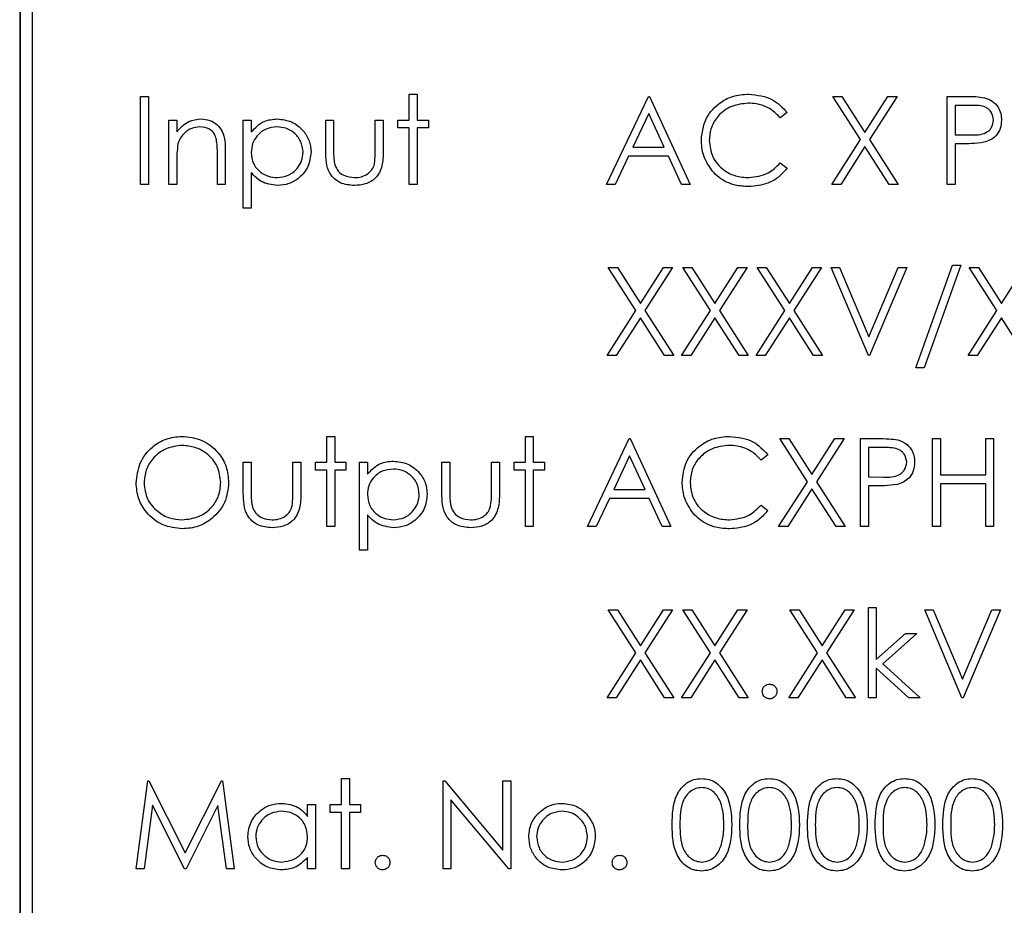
# Model space of a CAD drawing. Header units: millimetres. Extents: x 5 to 418, y 2 to 292.
# Tile 28 of 56: x 62.53 to 69.24, y 216.37 to 222.41. Entities that reach past the tile are written whole.
import ezdxf

# ---------------------------------------------------------------- set-up
doc = ezdxf.new("R2010")
doc.units = ezdxf.units.MM

msp = doc.modelspace()

# ---------------------------------------------------------------- linework, layer by layer
at = {"color": 7, "linetype": 'Continuous', "lineweight": 25}
for p, q in [((62.5258, 225.363), (62.5258, 211.863)), ((62.5282, 225.363), (62.5282, 211.863)), ((62.6115, 225.282), (62.6115, 211.9487)), ((63.3505, 221.8825), (63.4044, 221.8825)), ((63.3505, 221.2825), (63.3505, 221.8825)), ((63.4044, 221.8825), (63.4044, 221.2825)), ((65.1813, 221.8979), (65.2351, 221.8979)), ((65.1813, 221.7209), (65.1813, 221.8979)), ((65.2351, 221.8979), (65.2351, 221.7209)), ((66.5274, 221.2825), (66.8121, 221.8825)), ((66.8121, 221.8825), (66.8198, 221.8825)), ((66.8198, 221.8825), (67.0967, 221.2825)), ((68.0698, 221.8825), (68.1319, 221.8825)), ((68.258, 221.5885), (68.0698, 221.8825)), ((68.1319, 221.8825), (68.289, 221.637)), ((68.289, 221.637), (68.4461, 221.8825)), ((68.5082, 221.8825), (68.3201, 221.5885)), ((68.4461, 221.8825), (68.5082, 221.8825)), ((68.8505, 221.2825), (68.8505, 221.8825)), ((68.8505, 221.8825), (68.9682, 221.8825)), ((68.9044, 221.8209), (68.9044, 221.6209)), ((69.0141, 221.8209), (68.9044, 221.8209)), ((66.8153, 221.7655), (66.7067, 221.5363)), ((66.9211, 221.5363), (66.8153, 221.7655)), ((67.7582, 221.7724), (67.7111, 221.7363)), ((63.5428, 221.2825), (63.5428, 221.7209)), ((63.5428, 221.7209), (63.5967, 221.7209)), ((63.5967, 221.7209), (63.5967, 221.6419)), ((64.0505, 221.7209), (64.1044, 221.7209)), ((64.0505, 221.1209), (64.0505, 221.7209)), ((64.1044, 221.7209), (64.1044, 221.6398)), ((64.6121, 221.7209), (64.6659, 221.7209)), ((64.6121, 221.5114), (64.6121, 221.7209)), ((64.6659, 221.7209), (64.6659, 221.5176)), ((64.9505, 221.5176), (64.9505, 221.7209)), ((64.9505, 221.7209), (65.0044, 221.7209)), ((65.0044, 221.7209), (65.0044, 221.5075)), ((65.1044, 221.7209), (65.1813, 221.7209)), ((65.1044, 221.6671), (65.1044, 221.7209)), ((65.2351, 221.7209), (65.3121, 221.7209)), ((65.3121, 221.7209), (65.3121, 221.6671)), ((65.1813, 221.6671), (65.1044, 221.6671)), ((65.1813, 221.2825), (65.1813, 221.6671)), ((65.3121, 221.6671), (65.2351, 221.6671)), ((65.2351, 221.6671), (65.2351, 221.2825)), ((68.9044, 221.6209), (69.0094, 221.6196)), ((68.0621, 221.2825), (68.258, 221.5885)), ((68.3201, 221.5885), (68.5159, 221.2825)), ((68.9473, 221.5594), (68.9044, 221.5594)), ((68.9044, 221.5594), (68.9044, 221.2825)), ((63.8736, 221.2825), (63.8736, 221.4887)), ((63.9274, 221.5064), (63.9274, 221.2825)), ((66.6774, 221.4748), (66.5862, 221.2825)), ((66.9494, 221.4748), (66.6774, 221.4748)), ((66.7067, 221.5363), (66.9211, 221.5363)), ((67.0381, 221.2825), (66.9494, 221.4748)), ((68.289, 221.5399), (68.1242, 221.2825)), ((68.4538, 221.2825), (68.289, 221.5399)), ((63.5967, 221.441), (63.5967, 221.2825)), ((67.7111, 221.4286), (67.7582, 221.3929)), ((64.1044, 221.3619), (64.1044, 221.1209)), ((63.4044, 221.2825), (63.3505, 221.2825)), ((63.5967, 221.2825), (63.5428, 221.2825)), ((63.9274, 221.2825), (63.8736, 221.2825)), ((65.2351, 221.2825), (65.1813, 221.2825)), ((66.5862, 221.2825), (66.5274, 221.2825)), ((67.0967, 221.2825), (67.0381, 221.2825)), ((68.1242, 221.2825), (68.0621, 221.2825)), ((68.5159, 221.2825), (68.4538, 221.2825)), ((68.9044, 221.2825), (68.8505, 221.2825)), ((64.1044, 221.1209), (64.0505, 221.1209)), ((66.7272, 220.4218), (66.539, 220.7158)), ((66.539, 220.7158), (66.6011, 220.7158)), ((66.6011, 220.7158), (66.7582, 220.4704)), ((66.7582, 220.4704), (66.9153, 220.7158)), ((66.9774, 220.7158), (66.7893, 220.4218)), ((66.9153, 220.7158), (66.9774, 220.7158)), ((67.0467, 220.7158), (67.1088, 220.7158)), ((67.2349, 220.4218), (67.0467, 220.7158)), ((67.1088, 220.7158), (67.2659, 220.4704)), ((67.2659, 220.4704), (67.423, 220.7158)), ((67.4851, 220.7158), (67.297, 220.4218)), ((67.423, 220.7158), (67.4851, 220.7158)), ((67.5544, 220.7158), (67.6165, 220.7158)), ((67.7426, 220.4218), (67.5544, 220.7158)), ((67.6165, 220.7158), (67.7736, 220.4704)), ((67.7736, 220.4704), (67.9307, 220.7158)), ((67.9928, 220.7158), (67.8047, 220.4218)), ((67.9307, 220.7158), (67.9928, 220.7158)), ((68.0582, 220.7158), (68.1159, 220.7158)), ((68.3121, 220.1158), (68.0582, 220.7158)), ((68.1159, 220.7158), (68.3159, 220.243)), ((68.3159, 220.243), (68.5159, 220.7158)), ((68.5736, 220.7158), (68.3198, 220.1158)), ((68.5159, 220.7158), (68.5736, 220.7158)), ((68.6351, 220.0312), (68.8861, 220.7312)), ((68.9428, 220.7312), (68.6919, 220.0312)), ((68.8861, 220.7312), (68.9428, 220.7312)), ((69.0005, 220.7158), (69.0627, 220.7158)), ((69.1887, 220.4218), (69.0005, 220.7158)), ((69.0627, 220.7158), (69.2198, 220.4704)), ((69.2198, 220.4704), (69.3768, 220.7158)), ((66.5313, 220.1158), (66.7272, 220.4218)), ((66.7893, 220.4218), (66.9851, 220.1158)), ((67.039, 220.1158), (67.2349, 220.4218)), ((67.297, 220.4218), (67.4928, 220.1158)), ((67.5467, 220.1158), (67.7426, 220.4218)), ((67.8047, 220.4218), (68.0005, 220.1158)), ((68.9928, 220.1158), (69.1887, 220.4218)), ((66.7582, 220.3733), (66.5934, 220.1158)), ((66.923, 220.1158), (66.7582, 220.3733)), ((67.2659, 220.3733), (67.1011, 220.1158)), ((67.4307, 220.1158), (67.2659, 220.3733)), ((67.7736, 220.3733), (67.6088, 220.1158)), ((67.9384, 220.1158), (67.7736, 220.3733)), ((69.2198, 220.3733), (69.055, 220.1158)), ((69.3845, 220.1158), (69.2198, 220.3733)), ((66.5934, 220.1158), (66.5313, 220.1158)), ((66.9851, 220.1158), (66.923, 220.1158)), ((67.1011, 220.1158), (67.039, 220.1158)), ((67.4928, 220.1158), (67.4307, 220.1158)), ((67.6088, 220.1158), (67.5467, 220.1158)), ((68.0005, 220.1158), (67.9384, 220.1158)), ((68.3198, 220.1158), (68.3121, 220.1158)), ((69.055, 220.1158), (68.9928, 220.1158)), ((68.6919, 220.0312), (68.6351, 220.0312)), ((64.6198, 219.5645), (64.6736, 219.5645)), ((64.6198, 219.3876), (64.6198, 219.5645)), ((64.6736, 219.5645), (64.6736, 219.3876)), ((65.9736, 219.5645), (66.0274, 219.5645)), ((65.9736, 219.3876), (65.9736, 219.5645)), ((66.0274, 219.5645), (66.0274, 219.3876)), ((66.3967, 218.9491), (66.6813, 219.5491)), ((66.6813, 219.5491), (66.689, 219.5491)), ((66.689, 219.5491), (66.9659, 218.9491)), ((67.7082, 219.5491), (67.7704, 219.5491)), ((67.8964, 219.2552), (67.7082, 219.5491)), ((67.7704, 219.5491), (67.9274, 219.3037)), ((67.9274, 219.3037), (68.0845, 219.5491)), ((68.1467, 219.5491), (67.9586, 219.2552)), ((68.0845, 219.5491), (68.1467, 219.5491)), ((68.2582, 219.5491), (68.3759, 219.5491)), ((68.2582, 218.9491), (68.2582, 219.5491)), ((68.7505, 219.5491), (68.8044, 219.5491)), ((68.7505, 218.9491), (68.7505, 219.5491)), ((68.8044, 219.5491), (68.8044, 219.303)), ((69.1121, 219.303), (69.1121, 219.5491)), ((69.1121, 219.5491), (69.1659, 219.5491)), ((69.1659, 219.5491), (69.1659, 218.9491)), ((68.4218, 219.4876), (68.3121, 219.4876)), ((68.3121, 219.4876), (68.3121, 219.2876)), ((66.6845, 219.4322), (66.5759, 219.203)), ((66.7903, 219.203), (66.6845, 219.4322)), ((67.6274, 219.439), (67.5803, 219.403)), ((64.0505, 219.3876), (64.1044, 219.3876)), ((64.0505, 219.1781), (64.0505, 219.3876)), ((64.1044, 219.3876), (64.1044, 219.1842)), ((64.389, 219.1842), (64.389, 219.3876)), ((64.389, 219.3876), (64.4428, 219.3876)), ((64.4428, 219.3876), (64.4428, 219.1741)), ((64.5428, 219.3338), (64.5428, 219.3876)), ((64.5428, 219.3876), (64.6198, 219.3876)), ((64.6198, 219.3338), (64.5428, 219.3338)), ((64.6198, 218.9491), (64.6198, 219.3338)), ((64.6736, 219.3876), (64.7505, 219.3876)), ((64.7505, 219.3338), (64.6736, 219.3338)), ((64.6736, 219.3338), (64.6736, 218.9491)), ((64.7505, 219.3876), (64.7505, 219.3338)), ((64.8428, 218.7876), (64.8428, 219.3876)), ((64.8428, 219.3876), (64.8967, 219.3876)), ((64.8967, 219.3876), (64.8967, 219.3065)), ((65.4044, 219.3876), (65.4582, 219.3876)), ((65.4044, 219.1781), (65.4044, 219.3876)), ((65.4582, 219.3876), (65.4582, 219.1842)), ((65.7428, 219.1842), (65.7428, 219.3876)), ((65.7428, 219.3876), (65.7967, 219.3876)), ((65.7967, 219.3876), (65.7967, 219.1741)), ((65.8967, 219.3876), (65.9736, 219.3876)), ((65.8967, 219.3338), (65.8967, 219.3876)), ((65.9736, 219.3338), (65.8967, 219.3338)), ((65.9736, 218.9491), (65.9736, 219.3338)), ((66.0274, 219.3876), (66.1044, 219.3876)), ((66.0274, 219.3338), (66.0274, 218.9491)), ((66.1044, 219.3338), (66.0274, 219.3338)), ((66.1044, 219.3876), (66.1044, 219.3338)), ((68.3121, 219.2876), (68.4171, 219.2863)), ((68.8044, 219.303), (69.1121, 219.303)), ((66.5759, 219.203), (66.7903, 219.203)), ((67.7005, 218.9491), (67.8964, 219.2552)), ((67.9274, 219.2066), (67.7627, 218.9491)), ((68.0922, 218.9491), (67.9274, 219.2066)), ((67.9586, 219.2552), (68.1544, 218.9491)), ((68.355, 219.2261), (68.3121, 219.2261)), ((68.3121, 219.2261), (68.3121, 218.9491)), ((69.1121, 219.2415), (68.8044, 219.2415)), ((68.8044, 219.2415), (68.8044, 218.9491)), ((69.1121, 218.9491), (69.1121, 219.2415)), ((66.5467, 219.1415), (66.4555, 218.9491)), ((66.8187, 219.1415), (66.5467, 219.1415)), ((66.9074, 218.9491), (66.8187, 219.1415)), ((67.5803, 219.0953), (67.6274, 219.0596)), ((64.8967, 219.0286), (64.8967, 218.7876)), ((64.6736, 218.9491), (64.6198, 218.9491)), ((66.0274, 218.9491), (65.9736, 218.9491)), ((66.4555, 218.9491), (66.3967, 218.9491)), ((66.9659, 218.9491), (66.9074, 218.9491)), ((67.7627, 218.9491), (67.7005, 218.9491)), ((68.1544, 218.9491), (68.0922, 218.9491)), ((68.3121, 218.9491), (68.2582, 218.9491)), ((68.8044, 218.9491), (68.7505, 218.9491)), ((69.1659, 218.9491), (69.1121, 218.9491)), ((64.8967, 218.7876), (64.8428, 218.7876)), ((68.3121, 218.3979), (68.3659, 218.3979)), ((68.3121, 217.7825), (68.3121, 218.3979)), ((68.3659, 218.3979), (68.3659, 218.0421)), ((66.539, 218.3825), (66.6011, 218.3825)), ((66.7272, 218.0885), (66.539, 218.3825)), ((66.6011, 218.3825), (66.7582, 218.137)), ((66.7582, 218.137), (66.9153, 218.3825)), ((66.9774, 218.3825), (66.7893, 218.0885)), ((66.9153, 218.3825), (66.9774, 218.3825)), ((67.0467, 218.3825), (67.1088, 218.3825)), ((67.2349, 218.0885), (67.0467, 218.3825)), ((67.1088, 218.3825), (67.2659, 218.137)), ((67.2659, 218.137), (67.423, 218.3825)), ((67.4851, 218.3825), (67.297, 218.0885)), ((67.423, 218.3825), (67.4851, 218.3825)), ((67.7774, 218.3825), (67.8396, 218.3825)), ((67.9657, 218.0885), (67.7774, 218.3825)), ((67.8396, 218.3825), (67.9967, 218.137)), ((67.9967, 218.137), (68.1538, 218.3825)), ((68.2159, 218.3825), (68.0278, 218.0885)), ((68.1538, 218.3825), (68.2159, 218.3825)), ((68.9505, 217.7825), (68.6967, 218.3825)), ((68.6967, 218.3825), (68.7544, 218.3825)), ((68.7544, 218.3825), (68.9544, 217.9096)), ((68.9544, 217.9096), (69.1544, 218.3825)), ((69.2121, 218.3825), (68.9582, 217.7825)), ((69.1544, 218.3825), (69.2121, 218.3825)), ((68.3659, 218.0421), (68.5654, 218.2209)), ((68.6428, 218.2209), (68.4113, 218.0132)), ((68.5654, 218.2209), (68.6428, 218.2209)), ((66.5313, 217.7825), (66.7272, 218.0885)), ((66.7893, 218.0885), (66.9851, 217.7825)), ((67.039, 217.7825), (67.2349, 218.0885)), ((67.297, 218.0885), (67.4928, 217.7825)), ((67.7698, 217.7825), (67.9657, 218.0885)), ((68.0278, 218.0885), (68.2236, 217.7825)), ((66.7582, 218.0399), (66.5934, 217.7825)), ((66.923, 217.7825), (66.7582, 218.0399)), ((67.2659, 218.0399), (67.1011, 217.7825)), ((67.4307, 217.7825), (67.2659, 218.0399)), ((67.9967, 218.0399), (67.8319, 217.7825)), ((68.1615, 217.7825), (67.9967, 218.0399)), ((68.5886, 217.7825), (68.3659, 217.9845)), ((68.3659, 217.9845), (68.3659, 217.7825)), ((68.4113, 218.0132), (68.6659, 217.7825)), ((66.5934, 217.7825), (66.5313, 217.7825)), ((66.9851, 217.7825), (66.923, 217.7825)), ((67.1011, 217.7825), (67.039, 217.7825)), ((67.4928, 217.7825), (67.4307, 217.7825)), ((67.8319, 217.7825), (67.7698, 217.7825)), ((68.2236, 217.7825), (68.1615, 217.7825)), ((68.3659, 217.7825), (68.3121, 217.7825)), ((68.6659, 217.7825), (68.5886, 217.7825)), ((68.9582, 217.7825), (68.9505, 217.7825)), ((63.3198, 216.6158), (63.399, 217.2158)), ((63.399, 217.2158), (63.4067, 217.2158)), ((63.4067, 217.2158), (63.6544, 216.7235)), ((63.6544, 216.7235), (63.9015, 217.2158)), ((63.9015, 217.2158), (63.9093, 217.2158)), ((63.9093, 217.2158), (63.989, 216.6158)), ((64.7198, 217.0543), (64.7198, 217.2312)), ((64.7198, 217.2312), (64.7736, 217.2312)), ((64.7736, 217.2312), (64.7736, 217.0543)), ((65.4121, 216.6158), (65.4121, 217.2158)), ((65.4121, 217.2158), (65.4234, 217.2158)), ((65.4234, 217.2158), (65.8198, 216.7436)), ((65.8198, 216.7436), (65.8198, 217.2158)), ((65.8198, 217.2158), (65.8736, 217.2158)), ((65.8736, 217.2158), (65.8736, 216.6158)), ((63.4313, 217.0485), (63.374, 216.6158)), ((63.6487, 216.6158), (63.4313, 217.0485)), ((63.8774, 217.0475), (63.6609, 216.6158)), ((63.9349, 216.6158), (63.8774, 217.0475)), ((64.489, 216.9731), (64.489, 217.0543)), ((64.489, 217.0543), (64.5428, 217.0543)), ((64.5428, 217.0543), (64.5428, 216.6158)), ((64.6428, 217.0543), (64.7198, 217.0543)), ((64.6428, 217.0004), (64.6428, 217.0543)), ((64.7736, 217.0543), (64.8505, 217.0543)), ((64.8505, 217.0543), (64.8505, 217.0004)), ((65.4659, 217.087), (65.4659, 216.6158)), ((65.8613, 216.6158), (65.4659, 217.087)), ((64.7198, 217.0004), (64.6428, 217.0004)), ((64.7198, 216.6158), (64.7198, 217.0004)), ((64.7736, 217.0004), (64.7736, 216.6158)), ((64.8505, 217.0004), (64.7736, 217.0004)), ((64.489, 216.6158), (64.489, 216.6917)), ((63.374, 216.6158), (63.3198, 216.6158)), ((63.6609, 216.6158), (63.6487, 216.6158)), ((63.989, 216.6158), (63.9349, 216.6158)), ((64.5428, 216.6158), (64.489, 216.6158)), ((64.7736, 216.6158), (64.7198, 216.6158)), ((65.4659, 216.6158), (65.4121, 216.6158)), ((65.8736, 216.6158), (65.8613, 216.6158))]:
    msp.add_line(p, q, dxfattribs=at)
for points, knots in [([(67.1736, 221.586), (67.1791, 221.633), (67.19, 221.7271), (67.2788, 221.8301), (67.3856, 221.8897), (67.4595, 221.8951), (67.4964, 221.8979)], [0, 0, 0, 0, 0.279512, 0.55908, 0.779374, 1, 1, 1, 1]), ([(67.4964, 221.8979), (67.554, 221.8915), (67.657, 221.8801), (67.7273, 221.8053), (67.7582, 221.7724)], [0, 0, 0, 0, 0.559517, 1, 1, 1, 1]), ([(68.9682, 221.8825), (68.9938, 221.8826), (69.0396, 221.8827), (69.0849, 221.8763), (69.1049, 221.8735)], [0, 0, 0, 0, 0.5603137, 1, 1, 1, 1]), ([(67.4931, 221.8363), (67.4548, 221.8319), (67.3781, 221.8232), (67.2888, 221.7581), (67.2356, 221.6724), (67.2302, 221.6121), (67.2274, 221.5819)], [0, 0, 0, 0, 0.279856, 0.559519, 0.779686, 1, 1, 1, 1]), ([(67.7111, 221.7363), (67.6915, 221.7568), (67.6592, 221.7904), (67.6006, 221.8189), (67.5478, 221.8339), (67.5113, 221.8355), (67.4931, 221.8363)], [0, 0, 0, 0, 0.339327, 0.559466, 0.779727, 1, 1, 1, 1]), ([(69.1659, 221.7213), (69.1632, 221.7385), (69.1591, 221.7644), (69.137, 221.7915), (69.0946, 221.8219), (69.0499, 221.8214), (69.0141, 221.8209)], [0, 0, 0, 0, 0.2489693, 0.3747291, 0.500383, 1, 1, 1, 1]), ([(69.1049, 221.8735), (69.1231, 221.8669), (69.1595, 221.8537), (69.1972, 221.8131), (69.2171, 221.767), (69.2189, 221.7367), (69.2198, 221.7215)], [0, 0, 0, 0, 0.279705, 0.559381, 0.779509, 1, 1, 1, 1]), ([(63.5967, 221.6419), (63.6223, 221.6694), (63.668, 221.7187), (63.7343, 221.7256), (63.7635, 221.7286)], [0, 0, 0, 0, 0.559141, 1, 1, 1, 1]), ([(63.7541, 221.6748), (63.7351, 221.6728), (63.6971, 221.6688), (63.6525, 221.638), (63.62, 221.601), (63.61, 221.5728), (63.605, 221.5587)], [0, 0, 0, 0, 0.279553, 0.559373, 0.779703, 1, 1, 1, 1]), ([(63.8672, 221.5885), (63.8629, 221.6024), (63.8543, 221.6303), (63.8154, 221.6687), (63.7773, 221.6725), (63.7541, 221.6748)], [0, 0, 0, 0, 0.2811923, 0.5613307, 1, 1, 1, 1]), ([(63.7635, 221.7286), (63.7832, 221.7269), (63.8225, 221.7235), (63.8741, 221.6919), (63.9264, 221.6218), (63.927, 221.554), (63.9274, 221.5064)], [0, 0, 0, 0, 0.187021, 0.37389, 0.56061, 1, 1, 1, 1]), ([(64.1044, 221.6398), (64.1317, 221.6686), (64.1805, 221.7201), (64.2506, 221.726), (64.2815, 221.7286)], [0, 0, 0, 0, 0.558418, 1, 1, 1, 1]), ([(64.2811, 221.6748), (64.2551, 221.672), (64.2032, 221.6665), (64.1447, 221.6198), (64.1094, 221.562), (64.1061, 221.5212), (64.1044, 221.5007)], [0, 0, 0, 0, 0.279747, 0.559315, 0.779515, 1, 1, 1, 1]), ([(64.4582, 221.5023), (64.4546, 221.5279), (64.4475, 221.5791), (64.4001, 221.6363), (64.3416, 221.6693), (64.3012, 221.6729), (64.2811, 221.6748)], [0, 0, 0, 0, 0.2793874, 0.5590918, 0.7795083, 1, 1, 1, 1]), ([(64.2815, 221.7286), (64.3152, 221.7248), (64.3825, 221.7171), (64.4574, 221.6561), (64.5048, 221.5822), (64.5096, 221.5293), (64.5121, 221.5029)], [0, 0, 0, 0, 0.279627, 0.559432, 0.779703, 1, 1, 1, 1]), ([(69.0094, 221.6196), (69.046, 221.6195), (69.0917, 221.6193), (69.136, 221.6494), (69.1591, 221.6769), (69.1632, 221.7036), (69.1659, 221.7213)], [0, 0, 0, 0, 0.499721, 0.62535, 0.751083, 1, 1, 1, 1]), ([(69.2198, 221.7215), (69.2183, 221.7018), (69.2155, 221.6622), (69.1854, 221.6141), (69.1445, 221.583), (69.1149, 221.5739), (69.1, 221.5693)], [0, 0, 0, 0, 0.280099, 0.559324, 0.779458, 1, 1, 1, 1]), ([(63.605, 221.5587), (63.602, 221.5368), (63.5966, 221.4978), (63.5967, 221.4584), (63.5967, 221.441)], [0, 0, 0, 0, 0.559658, 1, 1, 1, 1]), ([(63.8736, 221.4887), (63.8737, 221.5075), (63.8739, 221.5409), (63.8693, 221.5739), (63.8672, 221.5885)], [0, 0, 0, 0, 0.560255, 1, 1, 1, 1]), ([(67.2497, 221.372), (67.2249, 221.4084), (67.1805, 221.4734), (67.1757, 221.5515), (67.1736, 221.586)], [0, 0, 0, 0, 0.5590286, 1, 1, 1, 1]), ([(67.2274, 221.5819), (67.232, 221.5431), (67.2412, 221.4654), (67.3164, 221.3818), (67.4055, 221.335), (67.4663, 221.3308), (67.4968, 221.3286)], [0, 0, 0, 0, 0.279434, 0.558921, 0.779283, 1, 1, 1, 1]), ([(69.1, 221.5693), (69.0716, 221.5657), (69.0209, 221.5593), (68.9698, 221.5594), (68.9473, 221.5594)], [0, 0, 0, 0, 0.559694, 1, 1, 1, 1]), ([(64.1044, 221.5007), (64.1072, 221.4748), (64.113, 221.423), (64.162, 221.3662), (64.2212, 221.3344), (64.2616, 221.3306), (64.2819, 221.3286)], [0, 0, 0, 0, 0.279654, 0.558875, 0.779455, 1, 1, 1, 1]), ([(64.2819, 221.3286), (64.3075, 221.3318), (64.3589, 221.3383), (64.4165, 221.3847), (64.4514, 221.4419), (64.456, 221.4822), (64.4582, 221.5023)], [0, 0, 0, 0, 0.279628, 0.559247, 0.779775, 1, 1, 1, 1]), ([(64.5121, 221.5029), (64.5081, 221.4692), (64.5003, 221.4017), (64.4377, 221.3275), (64.3627, 221.2817), (64.3097, 221.2771), (64.2832, 221.2748)], [0, 0, 0, 0, 0.27954, 0.559273, 0.779559, 1, 1, 1, 1]), ([(64.8086, 221.2748), (64.7752, 221.2774), (64.7087, 221.2827), (64.6155, 221.3704), (64.6134, 221.4579), (64.6121, 221.5114)], [0, 0, 0, 0, 0.28097, 0.559785, 1, 1, 1, 1]), ([(64.6659, 221.5176), (64.6659, 221.4983), (64.6658, 221.4638), (64.6718, 221.4299), (64.6744, 221.4151)], [0, 0, 0, 0, 0.560377, 1, 1, 1, 1]), ([(65.0044, 221.5075), (65.0039, 221.4747), (65.0029, 221.4096), (64.9607, 221.324), (64.8857, 221.2796), (64.8343, 221.2764), (64.8086, 221.2748)], [0, 0, 0, 0, 0.281501, 0.559646, 0.779298, 1, 1, 1, 1]), ([(64.9416, 221.4107), (64.9449, 221.4305), (64.9508, 221.4659), (64.9506, 221.5018), (64.9505, 221.5176)], [0, 0, 0, 0, 0.5593706, 1, 1, 1, 1]), ([(64.6744, 221.4151), (64.6811, 221.4004), (64.6943, 221.3709), (64.7426, 221.3359), (64.7839, 221.3314), (64.8091, 221.3286)], [0, 0, 0, 0, 0.280117, 0.560544, 1, 1, 1, 1]), ([(64.8091, 221.3286), (64.8247, 221.3295), (64.8558, 221.3314), (64.8958, 221.3502), (64.9261, 221.3773), (64.9364, 221.3996), (64.9416, 221.4107)], [0, 0, 0, 0, 0.28027, 0.560007, 0.780074, 1, 1, 1, 1]), ([(67.4968, 221.3286), (67.5432, 221.3343), (67.6262, 221.3444), (67.6851, 221.4029), (67.7111, 221.4286)], [0, 0, 0, 0, 0.558772, 1, 1, 1, 1]), ([(64.2832, 221.2748), (64.2442, 221.28), (64.1743, 221.2893), (64.1258, 221.3397), (64.1044, 221.3619)], [0, 0, 0, 0, 0.558466, 1, 1, 1, 1]), ([(67.4972, 221.2671), (67.4656, 221.2688), (67.4136, 221.2717), (67.3452, 221.2964), (67.2922, 221.3279), (67.2638, 221.3573), (67.2497, 221.372)], [0, 0, 0, 0, 0.339838, 0.559927, 0.779959, 1, 1, 1, 1]), ([(67.7582, 221.3929), (67.7397, 221.3717), (67.7027, 221.3294), (67.6137, 221.2784), (67.5413, 221.2714), (67.4972, 221.2671)], [0, 0, 0, 0, 0.28041, 0.560795, 1, 1, 1, 1]), ([(63.3198, 219.2465), (63.3253, 219.2928), (63.3364, 219.3854), (63.4185, 219.4908), (63.5222, 219.5536), (63.5949, 219.5609), (63.6313, 219.5645)], [0, 0, 0, 0, 0.279731, 0.559327, 0.77968, 1, 1, 1, 1]), ([(63.6313, 219.5645), (63.6783, 219.5596), (63.7723, 219.5497), (63.8775, 219.4646), (63.9413, 219.3601), (63.9474, 219.2863), (63.9505, 219.2494)], [0, 0, 0, 0, 0.279767, 0.559358, 0.779571, 1, 1, 1, 1]), ([(67.0428, 219.2526), (67.0483, 219.2997), (67.0593, 219.3937), (67.148, 219.4967), (67.2549, 219.5563), (67.3287, 219.5618), (67.3657, 219.5645)], [0, 0, 0, 0, 0.2795119, 0.5590796, 0.7793739, 1, 1, 1, 1]), ([(67.3657, 219.5645), (67.4233, 219.5582), (67.5262, 219.5468), (67.5965, 219.472), (67.6274, 219.439)], [0, 0, 0, 0, 0.5595165, 1, 1, 1, 1]), ([(68.3759, 219.5491), (68.4015, 219.5492), (68.4473, 219.5494), (68.4926, 219.543), (68.5125, 219.5401)], [0, 0, 0, 0, 0.560314, 1, 1, 1, 1]), ([(68.5125, 219.5401), (68.5308, 219.5336), (68.5672, 219.5204), (68.6049, 219.4798), (68.6248, 219.4337), (68.6266, 219.4034), (68.6274, 219.3882)], [0, 0, 0, 0, 0.279705, 0.559381, 0.779509, 1, 1, 1, 1]), ([(63.6339, 219.503), (63.5961, 219.4981), (63.5203, 219.4882), (63.4336, 219.4214), (63.3818, 219.3364), (63.3763, 219.2766), (63.3736, 219.2467)], [0, 0, 0, 0, 0.279627, 0.55935, 0.77963, 1, 1, 1, 1]), ([(63.8967, 219.2495), (63.8921, 219.2876), (63.8829, 219.3638), (63.8098, 219.4464), (63.7234, 219.4942), (63.6637, 219.5001), (63.6339, 219.503)], [0, 0, 0, 0, 0.279468, 0.55887, 0.779516, 1, 1, 1, 1]), ([(67.3623, 219.503), (67.324, 219.4986), (67.2474, 219.4898), (67.158, 219.4247), (67.1049, 219.3391), (67.0994, 219.2787), (67.0967, 219.2485)], [0, 0, 0, 0, 0.2798558, 0.5595188, 0.7796855, 1, 1, 1, 1]), ([(67.5803, 219.403), (67.5607, 219.4234), (67.5285, 219.4571), (67.4698, 219.4855), (67.417, 219.5006), (67.3805, 219.5022), (67.3623, 219.503)], [0, 0, 0, 0, 0.339327, 0.559466, 0.779727, 1, 1, 1, 1]), ([(68.5736, 219.388), (68.5709, 219.4052), (68.5668, 219.4311), (68.5447, 219.4581), (68.5023, 219.4885), (68.4576, 219.488), (68.4218, 219.4876)], [0, 0, 0, 0, 0.2489693, 0.3747291, 0.500383, 1, 1, 1, 1]), ([(64.8967, 219.3065), (64.924, 219.3352), (64.9728, 219.3868), (65.0429, 219.3927), (65.0738, 219.3953)], [0, 0, 0, 0, 0.558418, 1, 1, 1, 1]), ([(65.0738, 219.3953), (65.1075, 219.3915), (65.1748, 219.3838), (65.2497, 219.3228), (65.2971, 219.2489), (65.3019, 219.196), (65.3044, 219.1696)], [0, 0, 0, 0, 0.279627, 0.559432, 0.779703, 1, 1, 1, 1]), ([(65.0734, 219.3415), (65.0474, 219.3387), (64.9955, 219.3331), (64.937, 219.2865), (64.9017, 219.2286), (64.8984, 219.1878), (64.8967, 219.1674)], [0, 0, 0, 0, 0.279747, 0.559315, 0.779515, 1, 1, 1, 1]), ([(65.2505, 219.169), (65.247, 219.1946), (65.2398, 219.2458), (65.1924, 219.303), (65.1339, 219.3359), (65.0935, 219.3396), (65.0734, 219.3415)], [0, 0, 0, 0, 0.279387, 0.559092, 0.779508, 1, 1, 1, 1]), ([(68.4171, 219.2863), (68.4537, 219.2862), (68.4994, 219.286), (68.5437, 219.316), (68.5668, 219.3436), (68.5709, 219.3702), (68.5736, 219.388)], [0, 0, 0, 0, 0.499721, 0.62535, 0.751083, 1, 1, 1, 1]), ([(68.6274, 219.3882), (68.626, 219.3684), (68.6232, 219.3289), (68.5931, 219.2808), (68.5522, 219.2497), (68.5226, 219.2405), (68.5077, 219.2359)], [0, 0, 0, 0, 0.280099, 0.559324, 0.779458, 1, 1, 1, 1]), ([(63.6361, 218.9338), (63.5896, 218.9389), (63.4966, 218.9492), (63.3932, 219.034), (63.3294, 219.137), (63.323, 219.21), (63.3198, 219.2465)], [0, 0, 0, 0, 0.279663, 0.559354, 0.779636, 1, 1, 1, 1]), ([(63.3736, 219.2467), (63.3782, 219.2089), (63.3874, 219.1333), (63.4599, 219.0517), (63.5449, 219.0026), (63.6043, 218.9977), (63.6339, 218.9953)], [0, 0, 0, 0, 0.279416, 0.559077, 0.779478, 1, 1, 1, 1]), ([(63.6339, 218.9953), (63.672, 218.9996), (63.7482, 219.0083), (63.8365, 219.074), (63.8884, 219.1596), (63.8939, 219.2195), (63.8967, 219.2495)], [0, 0, 0, 0, 0.27983, 0.559389, 0.779654, 1, 1, 1, 1]), ([(63.9505, 219.2494), (63.9452, 219.2028), (63.9347, 219.1097), (63.8492, 219.0065), (63.7458, 218.9431), (63.6727, 218.9369), (63.6361, 218.9338)], [0, 0, 0, 0, 0.2796304, 0.5593429, 0.7795972, 1, 1, 1, 1]), ([(67.1189, 219.0387), (67.0941, 219.075), (67.0497, 219.14), (67.0449, 219.2182), (67.0428, 219.2526)], [0, 0, 0, 0, 0.559029, 1, 1, 1, 1]), ([(67.0967, 219.2485), (67.1013, 219.2097), (67.1104, 219.1321), (67.1856, 219.0485), (67.2747, 219.0017), (67.3356, 218.9974), (67.366, 218.9953)], [0, 0, 0, 0, 0.279434, 0.558921, 0.779283, 1, 1, 1, 1]), ([(68.5077, 219.2359), (68.4793, 219.2324), (68.4286, 219.226), (68.3775, 219.226), (68.355, 219.2261)], [0, 0, 0, 0, 0.5596942, 1, 1, 1, 1]), ([(64.247, 218.9415), (64.2137, 218.9441), (64.1472, 218.9494), (64.0539, 219.0371), (64.0518, 219.1246), (64.0505, 219.1781)], [0, 0, 0, 0, 0.28097, 0.559785, 1, 1, 1, 1]), ([(64.1044, 219.1842), (64.1043, 219.1649), (64.1042, 219.1305), (64.1103, 219.0966), (64.1129, 219.0817)], [0, 0, 0, 0, 0.560377, 1, 1, 1, 1]), ([(64.4428, 219.1741), (64.4423, 219.1414), (64.4414, 219.0763), (64.3992, 218.9907), (64.3241, 218.9463), (64.2728, 218.9431), (64.247, 218.9415)], [0, 0, 0, 0, 0.281501, 0.559646, 0.779298, 1, 1, 1, 1]), ([(64.3801, 219.0774), (64.3834, 219.0972), (64.3892, 219.1326), (64.3891, 219.1684), (64.389, 219.1842)], [0, 0, 0, 0, 0.559371, 1, 1, 1, 1]), ([(64.8967, 219.1674), (64.8995, 219.1415), (64.9053, 219.0897), (64.9543, 219.0329), (65.0135, 219.0011), (65.054, 218.9972), (65.0742, 218.9953)], [0, 0, 0, 0, 0.279654, 0.558875, 0.779455, 1, 1, 1, 1]), ([(65.0742, 218.9953), (65.0999, 218.9985), (65.1512, 219.0049), (65.2088, 219.0514), (65.2437, 219.1086), (65.2483, 219.1489), (65.2505, 219.169)], [0, 0, 0, 0, 0.2796281, 0.5592472, 0.779775, 1, 1, 1, 1]), ([(65.3044, 219.1696), (65.3005, 219.1358), (65.2926, 219.0683), (65.23, 218.9942), (65.155, 218.9483), (65.102, 218.9437), (65.0755, 218.9415)], [0, 0, 0, 0, 0.27954, 0.559273, 0.779559, 1, 1, 1, 1]), ([(65.6009, 218.9415), (65.5675, 218.9441), (65.501, 218.9494), (65.4078, 219.0371), (65.4057, 219.1246), (65.4044, 219.1781)], [0, 0, 0, 0, 0.28097, 0.559785, 1, 1, 1, 1]), ([(65.4582, 219.1842), (65.4582, 219.1649), (65.4581, 219.1305), (65.4641, 219.0966), (65.4668, 219.0817)], [0, 0, 0, 0, 0.560377, 1, 1, 1, 1]), ([(65.7967, 219.1741), (65.7962, 219.1414), (65.7952, 219.0763), (65.753, 218.9907), (65.678, 218.9463), (65.6266, 218.9431), (65.6009, 218.9415)], [0, 0, 0, 0, 0.281501, 0.559646, 0.779298, 1, 1, 1, 1]), ([(65.7339, 219.0774), (65.7372, 219.0972), (65.7431, 219.1326), (65.7429, 219.1684), (65.7428, 219.1842)], [0, 0, 0, 0, 0.559371, 1, 1, 1, 1]), ([(64.1129, 219.0817), (64.1195, 219.067), (64.1328, 219.0376), (64.181, 219.0026), (64.2223, 218.998), (64.2475, 218.9953)], [0, 0, 0, 0, 0.280117, 0.560544, 1, 1, 1, 1]), ([(64.2475, 218.9953), (64.2631, 218.9962), (64.2943, 218.998), (64.3342, 219.0168), (64.3645, 219.044), (64.3749, 219.0663), (64.3801, 219.0774)], [0, 0, 0, 0, 0.28027, 0.560007, 0.780074, 1, 1, 1, 1]), ([(65.4668, 219.0817), (65.4734, 219.067), (65.4866, 219.0376), (65.5349, 219.0026), (65.5762, 218.998), (65.6014, 218.9953)], [0, 0, 0, 0, 0.280117, 0.560544, 1, 1, 1, 1]), ([(65.6014, 218.9953), (65.617, 218.9962), (65.6481, 218.998), (65.6881, 219.0168), (65.7184, 219.044), (65.7288, 219.0663), (65.7339, 219.0774)], [0, 0, 0, 0, 0.28027, 0.560007, 0.780074, 1, 1, 1, 1]), ([(67.366, 218.9953), (67.4124, 219.001), (67.4955, 219.0111), (67.5543, 219.0695), (67.5803, 219.0953)], [0, 0, 0, 0, 0.558772, 1, 1, 1, 1]), ([(67.6274, 219.0596), (67.6089, 219.0384), (67.5719, 218.996), (67.483, 218.945), (67.4106, 218.938), (67.3664, 218.9338)], [0, 0, 0, 0, 0.2804103, 0.5607951, 1, 1, 1, 1]), ([(65.0755, 218.9415), (65.0365, 218.9467), (64.9666, 218.956), (64.9181, 219.0064), (64.8967, 219.0286)], [0, 0, 0, 0, 0.558466, 1, 1, 1, 1]), ([(67.3664, 218.9338), (67.3348, 218.9355), (67.2828, 218.9384), (67.2144, 218.9631), (67.1614, 218.9945), (67.1331, 219.024), (67.1189, 219.0387)], [0, 0, 0, 0, 0.3398376, 0.5599275, 0.7799589, 1, 1, 1, 1]), ([(67.589, 217.8248), (67.5899, 217.8322), (67.5916, 217.8469), (67.6052, 217.8632), (67.6216, 217.8733), (67.6332, 217.8743), (67.639, 217.8748)], [0, 0, 0, 0, 0.279576, 0.559284, 0.779552, 1, 1, 1, 1]), ([(67.639, 217.8748), (67.6464, 217.8739), (67.6612, 217.8723), (67.6773, 217.8585), (67.6876, 217.8422), (67.6885, 217.8306), (67.689, 217.8248)], [0, 0, 0, 0, 0.2796016, 0.559212, 0.7794752, 1, 1, 1, 1]), ([(67.639, 217.7748), (67.6316, 217.7757), (67.6169, 217.7775), (67.6006, 217.7911), (67.5906, 217.8074), (67.5895, 217.819), (67.589, 217.8248)], [0, 0, 0, 0, 0.279581, 0.559143, 0.779575, 1, 1, 1, 1]), ([(67.689, 217.8248), (67.6881, 217.8174), (67.6864, 217.8027), (67.6727, 217.7864), (67.6564, 217.7764), (67.6448, 217.7753), (67.639, 217.7748)], [0, 0, 0, 0, 0.2794691, 0.5593578, 0.7796739, 1, 1, 1, 1]), ([(66.9736, 216.9156), (66.9759, 216.9872), (66.9788, 217.0769), (67.0347, 217.167), (67.0737, 217.2028), (67.1216, 217.2269), (67.1567, 217.2298), (67.1742, 217.2312)], [0, 0, 0, 0, 0.498702, 0.624177, 0.749467, 0.874745, 1, 1, 1, 1]), ([(67.1742, 217.2312), (67.1919, 217.2298), (67.2272, 217.227), (67.2916, 217.1956), (67.3727, 217.0955), (67.3778, 216.9876), (67.3813, 216.9156)], [0, 0, 0, 0, 0.1256, 0.251197, 0.500581, 1, 1, 1, 1]), ([(67.4351, 216.9156), (67.4375, 216.9872), (67.4404, 217.0769), (67.4963, 217.167), (67.5352, 217.2028), (67.5831, 217.2269), (67.6182, 217.2298), (67.6357, 217.2312)], [0, 0, 0, 0, 0.498702, 0.6241765, 0.7494675, 0.8747453, 1, 1, 1, 1]), ([(67.6357, 217.2312), (67.6534, 217.2298), (67.6887, 217.227), (67.7531, 217.1956), (67.8342, 217.0955), (67.8394, 216.9876), (67.8428, 216.9156)], [0, 0, 0, 0, 0.1256, 0.251197, 0.500581, 1, 1, 1, 1]), ([(67.8967, 216.9156), (67.899, 216.9872), (67.9019, 217.0769), (67.9578, 217.167), (67.9968, 217.2028), (68.0447, 217.2269), (68.0797, 217.2298), (68.0973, 217.2312)], [0, 0, 0, 0, 0.498702, 0.624177, 0.749467, 0.874745, 1, 1, 1, 1]), ([(68.0973, 217.2312), (68.1149, 217.2298), (68.1503, 217.227), (68.2146, 217.1956), (68.2957, 217.0955), (68.3009, 216.9876), (68.3044, 216.9156)], [0, 0, 0, 0, 0.1256, 0.251197, 0.500581, 1, 1, 1, 1]), ([(68.3582, 216.9156), (68.3605, 216.9872), (68.3634, 217.0769), (68.4194, 217.167), (68.4583, 217.2028), (68.5062, 217.2269), (68.5413, 217.2298), (68.5588, 217.2312)], [0, 0, 0, 0, 0.498702, 0.624177, 0.749467, 0.874745, 1, 1, 1, 1]), ([(68.5588, 217.2312), (68.5765, 217.2298), (68.6118, 217.227), (68.6762, 217.1956), (68.7573, 217.0955), (68.7625, 216.9876), (68.7659, 216.9156)], [0, 0, 0, 0, 0.1256, 0.251197, 0.500581, 1, 1, 1, 1]), ([(68.8198, 216.9156), (68.8221, 216.9872), (68.825, 217.0769), (68.8809, 217.167), (68.9198, 217.2028), (68.9677, 217.2269), (69.0028, 217.2298), (69.0204, 217.2312)], [0, 0, 0, 0, 0.498702, 0.624177, 0.749467, 0.874745, 1, 1, 1, 1]), ([(69.0204, 217.2312), (69.038, 217.2298), (69.0733, 217.227), (69.1377, 217.1956), (69.2188, 217.0955), (69.224, 216.9876), (69.2274, 216.9156)], [0, 0, 0, 0, 0.1256, 0.251197, 0.500581, 1, 1, 1, 1]), ([(67.176, 217.1697), (67.1623, 217.1683), (67.1347, 217.1655), (67.0982, 217.1444), (67.0691, 217.1149), (67.0294, 217.0419), (67.0283, 216.9718), (67.0274, 216.9158)], [0, 0, 0, 0, 0.125139, 0.250418, 0.375519, 0.500847, 1, 1, 1, 1]), ([(67.3274, 216.9158), (67.3252, 216.9715), (67.3219, 217.055), (67.2657, 217.1374), (67.2172, 217.1653), (67.1897, 217.1682), (67.176, 217.1697)], [0, 0, 0, 0, 0.500072, 0.749021, 0.874598, 1, 1, 1, 1]), ([(67.6375, 217.1697), (67.6238, 217.1683), (67.5963, 217.1655), (67.5598, 217.1444), (67.5307, 217.1149), (67.491, 217.0419), (67.4899, 216.9718), (67.489, 216.9158)], [0, 0, 0, 0, 0.125139, 0.250418, 0.375519, 0.500847, 1, 1, 1, 1]), ([(67.789, 216.9158), (67.7868, 216.9715), (67.7834, 217.055), (67.7273, 217.1374), (67.6787, 217.1653), (67.6513, 217.1682), (67.6375, 217.1697)], [0, 0, 0, 0, 0.500072, 0.749021, 0.874598, 1, 1, 1, 1]), ([(68.0991, 217.1697), (68.0853, 217.1683), (68.0578, 217.1655), (68.0213, 217.1444), (67.9922, 217.1149), (67.9525, 217.0419), (67.9514, 216.9718), (67.9505, 216.9158)], [0, 0, 0, 0, 0.125139, 0.250418, 0.375519, 0.500847, 1, 1, 1, 1]), ([(68.2505, 216.9158), (68.2483, 216.9715), (68.245, 217.055), (68.1888, 217.1374), (68.1403, 217.1653), (68.1128, 217.1682), (68.0991, 217.1697)], [0, 0, 0, 0, 0.500072, 0.749021, 0.874598, 1, 1, 1, 1]), ([(68.5606, 217.1697), (68.5469, 217.1683), (68.5193, 217.1655), (68.4829, 217.1444), (68.4537, 217.1149), (68.414, 217.0419), (68.4129, 216.9718), (68.4121, 216.9158)], [0, 0, 0, 0, 0.125139, 0.250418, 0.375519, 0.500847, 1, 1, 1, 1]), ([(68.7121, 216.9158), (68.7098, 216.9715), (68.7065, 217.055), (68.6504, 217.1374), (68.6018, 217.1653), (68.5743, 217.1682), (68.5606, 217.1697)], [0, 0, 0, 0, 0.500072, 0.749021, 0.874598, 1, 1, 1, 1]), ([(69.0222, 217.1697), (69.0084, 217.1683), (68.9809, 217.1655), (68.9444, 217.1444), (68.9153, 217.1149), (68.8756, 217.0419), (68.8745, 216.9718), (68.8736, 216.9158)], [0, 0, 0, 0, 0.125139, 0.250418, 0.375519, 0.500847, 1, 1, 1, 1]), ([(69.1736, 216.9158), (69.1714, 216.9715), (69.1681, 217.055), (69.1119, 217.1374), (69.0634, 217.1653), (69.0359, 217.1682), (69.0222, 217.1697)], [0, 0, 0, 0, 0.500072, 0.749021, 0.874598, 1, 1, 1, 1]), ([(64.0813, 216.8362), (64.0855, 216.8698), (64.0938, 216.9371), (64.1573, 217.0102), (64.2323, 217.0552), (64.2852, 217.0597), (64.3116, 217.062)], [0, 0, 0, 0, 0.279413, 0.559191, 0.779548, 1, 1, 1, 1]), ([(64.3116, 217.062), (64.3512, 217.0575), (64.4219, 217.0495), (64.4685, 216.9965), (64.489, 216.9731)], [0, 0, 0, 0, 0.559062, 1, 1, 1, 1]), ([(66.0568, 216.9894), (66.0839, 217.0129), (66.1323, 217.0549), (66.1958, 217.0598), (66.2238, 217.062)], [0, 0, 0, 0, 0.55888, 1, 1, 1, 1]), ([(66.2238, 217.062), (66.2594, 217.0583), (66.3231, 217.0516), (66.3698, 217.0087), (66.3904, 216.9897)], [0, 0, 0, 0, 0.559182, 1, 1, 1, 1]), ([(64.3123, 217.0081), (64.2866, 217.0051), (64.2352, 216.9991), (64.1768, 216.9534), (64.1417, 216.8961), (64.1373, 216.8558), (64.1351, 216.8356)], [0, 0, 0, 0, 0.279767, 0.559291, 0.779719, 1, 1, 1, 1]), ([(64.489, 216.8341), (64.4861, 216.8601), (64.4804, 216.9121), (64.4319, 216.9693), (64.3735, 217.0033), (64.3327, 217.0065), (64.3123, 217.0081)], [0, 0, 0, 0, 0.27966, 0.55921, 0.779487, 1, 1, 1, 1]), ([(65.9967, 216.8338), (65.9999, 216.8662), (66.0055, 216.9239), (66.0411, 216.9694), (66.0568, 216.9894)], [0, 0, 0, 0, 0.559285, 1, 1, 1, 1]), ([(66.2236, 217.0081), (66.198, 217.005), (66.1467, 216.9987), (66.0906, 216.9508), (66.0557, 216.8939), (66.0523, 216.8536), (66.0505, 216.8335)], [0, 0, 0, 0, 0.279484, 0.559256, 0.779547, 1, 1, 1, 1]), ([(66.3967, 216.8335), (66.3937, 216.8591), (66.3878, 216.9104), (66.3404, 216.9669), (66.284, 217.0026), (66.2437, 217.0063), (66.2236, 217.0081)], [0, 0, 0, 0, 0.279586, 0.559398, 0.779653, 1, 1, 1, 1]), ([(66.3904, 216.9897), (66.4098, 216.9636), (66.4445, 216.9169), (66.4487, 216.8593), (66.4505, 216.8338)], [0, 0, 0, 0, 0.559216, 1, 1, 1, 1]), ([(67.1742, 216.6004), (67.1567, 216.6019), (67.1217, 216.6047), (67.058, 216.6361), (66.9791, 216.7369), (66.9758, 216.8441), (66.9736, 216.9156)], [0, 0, 0, 0, 0.125551, 0.25109, 0.50025, 1, 1, 1, 1]), ([(67.0274, 216.9158), (67.0279, 216.8597), (67.0285, 216.7757), (67.0862, 216.6938), (67.1348, 216.6664), (67.1623, 216.6634), (67.176, 216.662)], [0, 0, 0, 0, 0.500291, 0.749086, 0.874606, 1, 1, 1, 1]), ([(67.3813, 216.9156), (67.3779, 216.8436), (67.3729, 216.7356), (67.2913, 216.6361), (67.2271, 216.6047), (67.1918, 216.6019), (67.1742, 216.6004)], [0, 0, 0, 0, 0.499407, 0.748743, 0.874372, 1, 1, 1, 1]), ([(67.3047, 216.765), (67.3124, 216.7926), (67.326, 216.8421), (67.327, 216.8933), (67.3274, 216.9158)], [0, 0, 0, 0, 0.559599, 1, 1, 1, 1]), ([(67.6357, 216.6004), (67.6182, 216.6019), (67.5832, 216.6047), (67.5195, 216.6361), (67.4407, 216.7369), (67.4374, 216.8441), (67.4351, 216.9156)], [0, 0, 0, 0, 0.125551, 0.25109, 0.50025, 1, 1, 1, 1]), ([(67.489, 216.9158), (67.4894, 216.8597), (67.4901, 216.7757), (67.5477, 216.6938), (67.5964, 216.6664), (67.6238, 216.6634), (67.6375, 216.662)], [0, 0, 0, 0, 0.500291, 0.749086, 0.874606, 1, 1, 1, 1]), ([(67.8428, 216.9156), (67.8395, 216.8436), (67.8345, 216.7356), (67.7529, 216.6361), (67.6887, 216.6047), (67.6534, 216.6019), (67.6357, 216.6004)], [0, 0, 0, 0, 0.499407, 0.748743, 0.874372, 1, 1, 1, 1]), ([(67.7663, 216.765), (67.7739, 216.7926), (67.7876, 216.8421), (67.7886, 216.8933), (67.789, 216.9158)], [0, 0, 0, 0, 0.559599, 1, 1, 1, 1]), ([(68.0973, 216.6004), (68.0798, 216.6019), (68.0447, 216.6047), (67.981, 216.6361), (67.9022, 216.7369), (67.8989, 216.8441), (67.8967, 216.9156)], [0, 0, 0, 0, 0.125551, 0.25109, 0.50025, 1, 1, 1, 1]), ([(67.9505, 216.9158), (67.951, 216.8597), (67.9516, 216.7757), (68.0092, 216.6938), (68.0579, 216.6664), (68.0854, 216.6634), (68.0991, 216.662)], [0, 0, 0, 0, 0.500291, 0.749086, 0.874606, 1, 1, 1, 1]), ([(68.3044, 216.9156), (68.301, 216.8436), (68.296, 216.7356), (68.2144, 216.6361), (68.1502, 216.6047), (68.1149, 216.6019), (68.0973, 216.6004)], [0, 0, 0, 0, 0.499407, 0.748743, 0.874372, 1, 1, 1, 1]), ([(68.2278, 216.765), (68.2355, 216.7926), (68.2491, 216.8421), (68.2501, 216.8933), (68.2505, 216.9158)], [0, 0, 0, 0, 0.559599, 1, 1, 1, 1]), ([(68.5588, 216.6004), (68.5413, 216.6019), (68.5063, 216.6047), (68.4426, 216.6361), (68.3638, 216.7369), (68.3604, 216.8441), (68.3582, 216.9156)], [0, 0, 0, 0, 0.125551, 0.25109, 0.50025, 1, 1, 1, 1]), ([(68.4121, 216.9158), (68.4125, 216.8597), (68.4132, 216.7757), (68.4708, 216.6938), (68.5194, 216.6664), (68.5469, 216.6634), (68.5606, 216.662)], [0, 0, 0, 0, 0.500291, 0.749086, 0.874606, 1, 1, 1, 1]), ([(68.7659, 216.9156), (68.7626, 216.8436), (68.7575, 216.7356), (68.676, 216.6361), (68.6118, 216.6047), (68.5765, 216.6019), (68.5588, 216.6004)], [0, 0, 0, 0, 0.4994065, 0.7487427, 0.8743724, 1, 1, 1, 1]), ([(68.6893, 216.765), (68.697, 216.7926), (68.7106, 216.8421), (68.7116, 216.8933), (68.7121, 216.9158)], [0, 0, 0, 0, 0.559599, 1, 1, 1, 1]), ([(69.0204, 216.6004), (69.0028, 216.6019), (68.9678, 216.6047), (68.9041, 216.6361), (68.8253, 216.7369), (68.822, 216.8441), (68.8198, 216.9156)], [0, 0, 0, 0, 0.125551, 0.25109, 0.50025, 1, 1, 1, 1]), ([(68.8736, 216.9158), (68.874, 216.8597), (68.8747, 216.7757), (68.9323, 216.6938), (68.981, 216.6664), (69.0084, 216.6634), (69.0222, 216.662)], [0, 0, 0, 0, 0.500291, 0.749086, 0.874606, 1, 1, 1, 1]), ([(69.2274, 216.9156), (69.2241, 216.8436), (69.2191, 216.7356), (69.1375, 216.6361), (69.0733, 216.6047), (69.038, 216.6019), (69.0204, 216.6004)], [0, 0, 0, 0, 0.499407, 0.748743, 0.874372, 1, 1, 1, 1]), ([(69.1509, 216.765), (69.1585, 216.7926), (69.1722, 216.8421), (69.1732, 216.8933), (69.1736, 216.9158)], [0, 0, 0, 0, 0.559599, 1, 1, 1, 1]), ([(64.3099, 216.6081), (64.2762, 216.6121), (64.2088, 216.6199), (64.1342, 216.682), (64.0881, 216.7568), (64.0836, 216.8098), (64.0813, 216.8362)], [0, 0, 0, 0, 0.279573, 0.559333, 0.779589, 1, 1, 1, 1]), ([(64.1351, 216.8356), (64.1388, 216.81), (64.146, 216.7588), (64.1933, 216.7016), (64.2513, 216.6679), (64.2916, 216.6639), (64.3118, 216.662)], [0, 0, 0, 0, 0.279429, 0.559146, 0.77957, 1, 1, 1, 1]), ([(64.3118, 216.662), (64.3375, 216.6651), (64.3889, 216.6713), (64.4488, 216.7153), (64.4837, 216.7733), (64.4872, 216.8138), (64.489, 216.8341)], [0, 0, 0, 0, 0.279822, 0.559387, 0.779603, 1, 1, 1, 1]), ([(66.2238, 216.6081), (66.1902, 216.6115), (66.1231, 216.6183), (66.0492, 216.6806), (66.0039, 216.755), (65.9991, 216.8076), (65.9967, 216.8338)], [0, 0, 0, 0, 0.279776, 0.559179, 0.779592, 1, 1, 1, 1]), ([(66.0505, 216.8335), (66.0537, 216.8081), (66.0601, 216.7574), (66.1059, 216.7), (66.1638, 216.6673), (66.2037, 216.6638), (66.2236, 216.662)], [0, 0, 0, 0, 0.2796181, 0.5591672, 0.7795123, 1, 1, 1, 1]), ([(66.2236, 216.662), (66.249, 216.6649), (66.2998, 216.6706), (66.3573, 216.7164), (66.3908, 216.7737), (66.3947, 216.8135), (66.3967, 216.8335)], [0, 0, 0, 0, 0.279745, 0.559113, 0.779606, 1, 1, 1, 1]), ([(66.4505, 216.8338), (66.4464, 216.8005), (66.4382, 216.7338), (66.3777, 216.6589), (66.3027, 216.6141), (66.2501, 216.6101), (66.2238, 216.6081)], [0, 0, 0, 0, 0.279521, 0.559381, 0.779507, 1, 1, 1, 1]), ([(64.9505, 216.6581), (64.9514, 216.6655), (64.9532, 216.6802), (64.9667, 216.6966), (64.9831, 216.7066), (64.9947, 216.7076), (65.0005, 216.7081)], [0, 0, 0, 0, 0.2795762, 0.5592837, 0.7795524, 1, 1, 1, 1]), ([(65.0005, 216.7081), (65.0079, 216.7073), (65.0227, 216.7056), (65.0389, 216.6918), (65.0491, 216.6756), (65.0501, 216.6639), (65.0505, 216.6581)], [0, 0, 0, 0, 0.279602, 0.559212, 0.779475, 1, 1, 1, 1]), ([(66.5659, 216.6581), (66.5668, 216.6655), (66.5685, 216.6802), (66.5821, 216.6966), (66.5985, 216.7066), (66.6101, 216.7076), (66.6159, 216.7081)], [0, 0, 0, 0, 0.279576, 0.559284, 0.779552, 1, 1, 1, 1]), ([(66.6159, 216.7081), (66.6233, 216.7073), (66.6381, 216.7056), (66.6543, 216.6918), (66.6645, 216.6756), (66.6654, 216.6639), (66.6659, 216.6581)], [0, 0, 0, 0, 0.2796016, 0.559212, 0.7794752, 1, 1, 1, 1]), ([(67.176, 216.662), (67.1924, 216.664), (67.2252, 216.6681), (67.2758, 216.7024), (67.2938, 216.7413), (67.3047, 216.765)], [0, 0, 0, 0, 0.280257, 0.560781, 1, 1, 1, 1]), ([(67.6375, 216.662), (67.6539, 216.664), (67.6867, 216.6681), (67.7374, 216.7024), (67.7553, 216.7413), (67.7663, 216.765)], [0, 0, 0, 0, 0.280257, 0.560781, 1, 1, 1, 1]), ([(68.0991, 216.662), (68.1155, 216.664), (68.1483, 216.6681), (68.1989, 216.7024), (68.2169, 216.7413), (68.2278, 216.765)], [0, 0, 0, 0, 0.280257, 0.560781, 1, 1, 1, 1]), ([(68.5606, 216.662), (68.577, 216.664), (68.6098, 216.6681), (68.6604, 216.7024), (68.6784, 216.7413), (68.6893, 216.765)], [0, 0, 0, 0, 0.280257, 0.560781, 1, 1, 1, 1]), ([(69.0222, 216.662), (69.0385, 216.664), (69.0713, 216.6681), (69.122, 216.7024), (69.1399, 216.7413), (69.1509, 216.765)], [0, 0, 0, 0, 0.280257, 0.560781, 1, 1, 1, 1]), ([(64.489, 216.6917), (64.4606, 216.6647), (64.4097, 216.6164), (64.3405, 216.6107), (64.3099, 216.6081)], [0, 0, 0, 0, 0.558763, 1, 1, 1, 1]), ([(65.0005, 216.6081), (64.9932, 216.609), (64.9785, 216.6108), (64.9622, 216.6244), (64.9521, 216.6408), (64.9511, 216.6523), (64.9505, 216.6581)], [0, 0, 0, 0, 0.279581, 0.559143, 0.779575, 1, 1, 1, 1]), ([(65.0505, 216.6581), (65.0497, 216.6508), (65.0479, 216.636), (65.0342, 216.6198), (65.0179, 216.6097), (65.0063, 216.6086), (65.0005, 216.6081)], [0, 0, 0, 0, 0.279469, 0.559358, 0.779674, 1, 1, 1, 1]), ([(66.6159, 216.6081), (66.6086, 216.609), (66.5938, 216.6108), (66.5776, 216.6244), (66.5675, 216.6408), (66.5664, 216.6523), (66.5659, 216.6581)], [0, 0, 0, 0, 0.2795812, 0.5591432, 0.7795754, 1, 1, 1, 1]), ([(66.6659, 216.6581), (66.665, 216.6508), (66.6633, 216.636), (66.6496, 216.6198), (66.6333, 216.6097), (66.6217, 216.6086), (66.6159, 216.6081)], [0, 0, 0, 0, 0.2794691, 0.5593578, 0.7796739, 1, 1, 1, 1])]:
    msp.add_open_spline(points, degree=3, knots=knots, dxfattribs=at)

doc.saveas('drawing.dxf')
